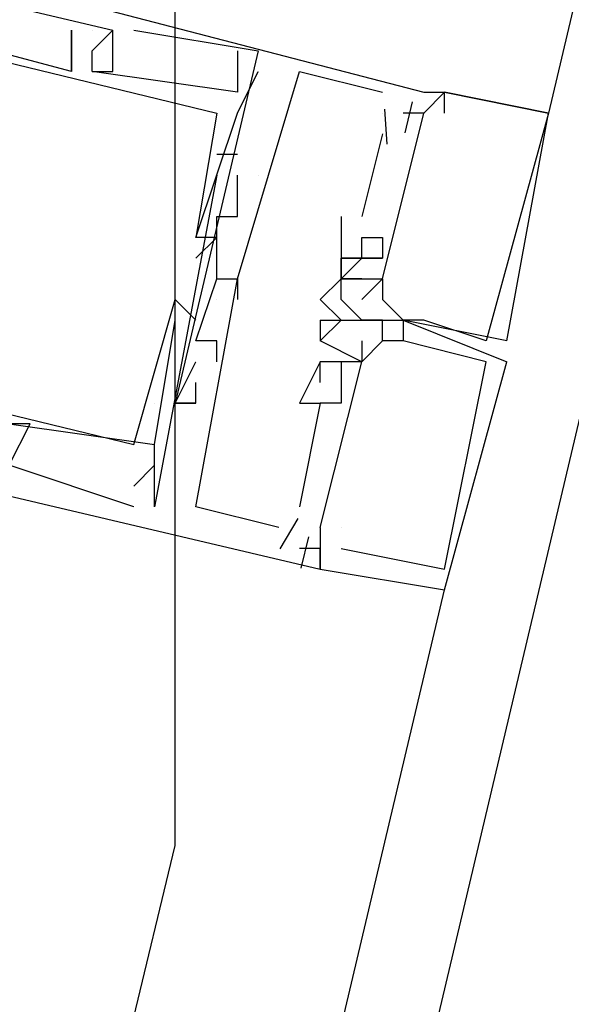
# Model space of a CAD drawing. Header units: feet. Extents: x -79 to 198, y -22 to 181.
# Tile 93 of 203: x 115.98 to 116.335, y 67.471 to 68.104. Entities that reach past the tile are written whole.
import ezdxf

# ---------------------------------------------------------------- set-up
doc = ezdxf.new("R2010")
doc.units = ezdxf.units.FT
doc.layers.add('A-AREA-COMUN', color=252, linetype='CONTINUOUS')
doc.layers.add('A-LINEA', color=7, linetype='CONTINUOUS')

msp = doc.modelspace()

# ---------------------------------------------------------------- linework, layer by layer
at = {"layer": 'A-AREA-COMUN'}
msp.add_lwpolyline([(123.12, 50.24), (122.112, 52.8533), (121.792, 52.96), (121.792, 53.4933), (120.16, 55.9289), (119.76, 55.9644), (119.712, 56.4444), (117.568, 58.4889), (116.96, 58.4889), (116.928, 59.1644), (114.608, 59.6089), (114.4, 59.8044), (114.528, 61.12), (116.08, 67.5733), (116.08, 68.16), (116.24, 68.2844), (117.792, 74.8089), (117.792, 75.4489), (118, 75.4844), (119.808, 83.8044)], dxfattribs=at)
at = {"layer": 'A-LINEA'}
for p, q in [((117.9733, 74.9778), (116.32, 68.0444)), ((116.0133, 68.0978), (116.0133, 68.0978)), ((116.0133, 68.0978), (116.0133, 68.0978)), ((116.0133, 68.0978), (116.0133, 68.0978)), ((116.0133, 68.0978), (116.0133, 68.0978)), ((116.0133, 68.0978), (116.0133, 68.0978)), ((116.0133, 68.0978), (116.0133, 68.0978)), ((116.0267, 68.0978), (116.0267, 68.0978)), ((116.0267, 68.0978), (116.0267, 68.0978)), ((116.0267, 68.0978), (116.0267, 68.0978)), ((116.0267, 68.0978), (116.0267, 68.0978)), ((116.0267, 68.0978), (116.0267, 68.0978)), ((116.0267, 68.0978), (116.0267, 68.0978)), ((116.0267, 68.0978), (116.0267, 68.0978)), ((116.0267, 68.0978), (116.0267, 68.0978)), ((116.0267, 68.0978), (116.0267, 68.0978)), ((116.0267, 68.0978), (116.0267, 68.0978)), ((116.0267, 68.0978), (116.0267, 68.0978)), ((116.0267, 68.0978), (116.0267, 68.0978)), ((116.0267, 68.0978), (116.0267, 68.0978)), ((116.0267, 68.0978), (116.0267, 68.0978)), ((116.0267, 68.0978), (116.0267, 68.0978)), ((116.04, 68.0978), (116.04, 68.0978)), ((116.04, 68.0978), (116.04, 68.0978)), ((116.04, 68.0978), (116.04, 68.0978)), ((116.04, 68.0978), (116.04, 68.0978)), ((116.04, 68.0978), (116.04, 68.0978)), ((116.04, 68.0978), (116.04, 68.0978)), ((116.0533, 68.0978), (116.0533, 68.0978)), ((116.0533, 68.0978), (116.0533, 68.0978)), ((116.0533, 68.0978), (116.0533, 68.0978)), ((116.0267, 68.0844), (116.0267, 68.0844)), ((116.0267, 68.0844), (116.0267, 68.0844)), ((116.0267, 68.0844), (116.0267, 68.0844)), ((116.0267, 68.0844), (116.0267, 68.0844)), ((116.0267, 68.0844), (116.0267, 68.0844)), ((116.0267, 68.0844), (116.0267, 68.0844)), ((116.0267, 68.0844), (116.0267, 68.0844)), ((116.0267, 68.0844), (116.0267, 68.0844)), ((116.0267, 68.0844), (116.0267, 68.0844)), ((116.12, 68.0844), (116.12, 68.0844)), ((116.12, 68.0844), (116.12, 68.0844)), ((116.12, 68.0844), (116.12, 68.0844)), ((116.12, 68.0844), (116.12, 68.0844)), ((116.12, 68.0844), (116.12, 68.0844)), ((116.12, 68.0844), (116.12, 68.0844)), ((116.1333, 68.0844), (116.1333, 68.0844)), ((116.1333, 68.0844), (116.1333, 68.0844)), ((116.1333, 68.0844), (116.1333, 68.0844)), ((116.0133, 68.0711), (116.0133, 68.0711)), ((116.0133, 68.0711), (116.0133, 68.0711)), ((116.0133, 68.0711), (116.0133, 68.0711)), ((116.0133, 68.0711), (116.0133, 68.0711)), ((116.0133, 68.0711), (116.0133, 68.0711)), ((116.0133, 68.0711), (116.0133, 68.0711)), ((116.0267, 68.0711), (116.0267, 68.0711)), ((116.0267, 68.0711), (116.0267, 68.0711)), ((116.0267, 68.0711), (116.0267, 68.0711)), ((116.0267, 68.0711), (116.0267, 68.0711)), ((116.0267, 68.0711), (116.0267, 68.0711)), ((116.0267, 68.0711), (116.0267, 68.0711)), ((116.0267, 68.0711), (116.0267, 68.0711)), ((116.0267, 68.0711), (116.0267, 68.0711)), ((116.0267, 68.0711), (116.0267, 68.0711)), ((116.04, 68.0711), (116.04, 68.0711)), ((116.04, 68.0711), (116.04, 68.0711)), ((116.04, 68.0711), (116.04, 68.0711)), ((116.1333, 68.0711), (116.1333, 68.0711)), ((116.1333, 68.0711), (116.1333, 68.0711)), ((116.1333, 68.0711), (116.1333, 68.0711)), ((116.1333, 68.0711), (116.1333, 68.0711)), ((116.1333, 68.0711), (116.1333, 68.0711)), ((116.1333, 68.0711), (116.1333, 68.0711)), ((116.16, 68.0711), (116.16, 68.0711)), ((116.16, 68.0711), (116.16, 68.0711)), ((116.16, 68.0711), (116.16, 68.0711)), ((116.12, 68.0578), (116.12, 68.0578)), ((116.12, 68.0578), (116.12, 68.0578)), ((116.12, 68.0578), (116.12, 68.0578)), ((116.12, 68.0578), (116.12, 68.0578)), ((116.12, 68.0578), (116.12, 68.0578)), ((116.12, 68.0578), (116.12, 68.0578)), ((116.2133, 68.0578), (116.2133, 68.0578)), ((116.2133, 68.0578), (116.2133, 68.0578)), ((116.2133, 68.0578), (116.2133, 68.0578)), ((116.24, 68.0578), (116.24, 68.0578)), ((116.24, 68.0578), (116.24, 68.0578)), ((116.24, 68.0578), (116.24, 68.0578)), ((116.24, 68.0578), (116.24, 68.0578)), ((116.24, 68.0578), (116.24, 68.0578)), ((116.24, 68.0578), (116.24, 68.0578)), ((116.2533, 68.0578), (116.2533, 68.0578)), ((116.2533, 68.0578), (116.2533, 68.0578)), ((116.2533, 68.0578), (116.2533, 68.0578)), ((116.2533, 68.0578), (116.2533, 68.0578)), ((116.2533, 68.0578), (116.2533, 68.0578)), ((116.2533, 68.0578), (116.2533, 68.0578)), ((116.2533, 68.0578), (116.2533, 68.0578)), ((116.2533, 68.0578), (116.2533, 68.0578)), ((116.2533, 68.0578), (116.2533, 68.0578)), ((116.2533, 68.0578), (116.2533, 68.0578)), ((116.2533, 68.0578), (116.2533, 68.0578)), ((116.2533, 68.0578), (116.2533, 68.0578)), ((116.2533, 68.0578), (116.2533, 68.0578)), ((116.2533, 68.0578), (116.2533, 68.0578)), ((116.2533, 68.0578), (116.2533, 68.0578)), ((116.2323, 68.0517), (116.2276, 68.0317)), ((116.2323, 68.0517), (116.2276, 68.0317)), ((116.2323, 68.0517), (116.2276, 68.0317)), ((116.1067, 68.0444), (116.1067, 68.0444)), ((116.1067, 68.0444), (116.1067, 68.0444)), ((116.1067, 68.0444), (116.1067, 68.0444)), ((116.1067, 68.0444), (116.1067, 68.0444)), ((116.1067, 68.0444), (116.1067, 68.0444)), ((116.1067, 68.0444), (116.1067, 68.0444)), ((116.12, 68.0444), (116.12, 68.0444)), ((116.12, 68.0444), (116.12, 68.0444)), ((116.12, 68.0444), (116.12, 68.0444)), ((116.12, 68.0444), (116.12, 68.0444)), ((116.12, 68.0444), (116.12, 68.0444)), ((116.12, 68.0444), (116.12, 68.0444)), ((116.2133, 68.0444), (116.2133, 68.0444)), ((116.2133, 68.0444), (116.2133, 68.0444)), ((116.2133, 68.0444), (116.2133, 68.0444)), ((116.2146, 68.0469), (116.2162, 68.0243)), ((116.2146, 68.0469), (116.2162, 68.0243)), ((116.2146, 68.0469), (116.2162, 68.0243)), ((116.2267, 68.0444), (116.2267, 68.0444)), ((116.2267, 68.0444), (116.2267, 68.0444)), ((116.2267, 68.0444), (116.2267, 68.0444)), ((116.24, 68.0444), (116.24, 68.0444)), ((116.24, 68.0444), (116.24, 68.0444)), ((116.24, 68.0444), (116.24, 68.0444)), ((116.24, 68.0444), (116.24, 68.0444)), ((116.24, 68.0444), (116.24, 68.0444)), ((116.24, 68.0444), (116.24, 68.0444)), ((116.24, 68.0444), (116.24, 68.0444)), ((116.24, 68.0444), (116.24, 68.0444)), ((116.24, 68.0444), (116.24, 68.0444)), ((116.2533, 68.0444), (116.2533, 68.0444)), ((116.2533, 68.0444), (116.2533, 68.0444)), ((116.2533, 68.0444), (116.2533, 68.0444)), ((116.2533, 68.0444), (116.2533, 68.0444)), ((116.2533, 68.0444), (116.2533, 68.0444)), ((116.2533, 68.0444), (116.2533, 68.0444)), ((116.32, 68.0444), (116.32, 68.0444)), ((116.32, 68.0444), (116.32, 68.0444)), ((116.32, 68.0444), (116.32, 68.0444)), ((116.32, 68.0444), (116.32, 68.0444)), ((116.32, 68.0444), (116.32, 68.0444)), ((116.32, 68.0444), (116.32, 68.0444)), ((116.32, 68.0444), (116.32, 68.0444)), ((116.32, 68.0444), (116.32, 68.0444)), ((116.32, 68.0444), (116.32, 68.0444)), ((116.32, 68.0444), (116.32, 68.0444)), ((116.32, 68.0444), (116.32, 68.0444)), ((116.32, 68.0444), (116.32, 68.0444)), ((116.2133, 68.0311), (116.2, 67.9778)), ((116.2133, 68.0311), (116.2, 67.9778)), ((116.2133, 68.0311), (116.2, 67.9778)), ((116.2133, 68.0311), (116.2133, 68.0311)), ((116.2133, 68.0311), (116.2133, 68.0311)), ((116.2133, 68.0311), (116.2133, 68.0311)), ((116.12, 68.0178), (116.1067, 68.0178)), ((116.1067, 68.0178), (116.1067, 68.0178)), ((116.12, 68.0178), (116.1067, 68.0178)), ((116.1067, 68.0178), (116.1067, 68.0178)), ((116.12, 68.0178), (116.1067, 68.0178)), ((116.1067, 68.0178), (116.1067, 68.0178)), ((116.12, 68.0178), (116.12, 68.0178)), ((116.12, 68.0178), (116.12, 68.0178)), ((116.12, 68.0178), (116.12, 68.0178)), ((116.1067, 68.0044), (116.0667, 67.7911)), ((116.1067, 68.0044), (116.0667, 67.7911)), ((116.1067, 68.0044), (116.0667, 67.7911)), ((116.1067, 68.0044), (116.1067, 68.0044)), ((116.1067, 68.0044), (116.1067, 68.0044)), ((116.1067, 68.0044), (116.1067, 68.0044)), ((116.12, 67.9778), (116.12, 68.0044)), ((116.12, 68.0044), (116.12, 68.0044)), ((116.12, 68.0044), (116.12, 68.0044)), ((116.12, 67.9778), (116.12, 68.0044)), ((116.12, 68.0044), (116.12, 68.0044)), ((116.12, 68.0044), (116.12, 68.0044)), ((116.12, 67.9778), (116.12, 68.0044)), ((116.12, 68.0044), (116.12, 68.0044)), ((116.12, 68.0044), (116.12, 68.0044)), ((116.1333, 68.0044), (116.1333, 68.0044)), ((116.1333, 68.0044), (116.1333, 68.0044)), ((116.1333, 68.0044), (116.1333, 68.0044)), ((116.1333, 68.0044), (116.1333, 68.0044)), ((116.1333, 68.0044), (116.1333, 68.0044)), ((116.1333, 68.0044), (116.1333, 68.0044)), ((116.12, 67.9911), (116.12, 67.9911)), ((116.12, 67.9911), (116.12, 67.9911)), ((116.12, 67.9911), (116.12, 67.9911)), ((116.1067, 67.9778), (116.1067, 67.9778)), ((116.1067, 67.9778), (116.1067, 67.9778)), ((116.1067, 67.9778), (116.1067, 67.9778)), ((116.12, 67.9778), (116.12, 67.9778)), ((116.12, 67.9778), (116.12, 67.9778)), ((116.12, 67.9778), (116.12, 67.9778)), ((116.12, 67.9778), (116.12, 67.9778)), ((116.12, 67.9778), (116.12, 67.9778)), ((116.12, 67.9778), (116.12, 67.9778)), ((116.1867, 67.9778), (116.1867, 67.9778)), ((116.1867, 67.9778), (116.1867, 67.9778)), ((116.1867, 67.9778), (116.1867, 67.9778)), ((116.2, 67.9778), (116.2, 67.9778)), ((116.2, 67.9778), (116.2, 67.9778)), ((116.2, 67.9778), (116.2, 67.9778)), ((116.2, 67.9778), (116.2, 67.9778)), ((116.2, 67.9778), (116.2, 67.9778)), ((116.2, 67.9778), (116.2, 67.9778)), ((116.0933, 67.9644), (116.0933, 67.9644)), ((116.0933, 67.9644), (116.0933, 67.9644)), ((116.0933, 67.9644), (116.0933, 67.9644)), ((116.0933, 67.9644), (116.0933, 67.9644)), ((116.0933, 67.9644), (116.0933, 67.9644)), ((116.0933, 67.9644), (116.0933, 67.9644)), ((116.0933, 67.9644), (116.0933, 67.9644)), ((116.0933, 67.9644), (116.0933, 67.9644)), ((116.0933, 67.9644), (116.0933, 67.9644)), ((116.0933, 67.9644), (116.0933, 67.9644)), ((116.0933, 67.9644), (116.0933, 67.9644)), ((116.0933, 67.9644), (116.0933, 67.9644)), ((116.1067, 67.9644), (116.1067, 67.9644)), ((116.1067, 67.9644), (116.1067, 67.9644)), ((116.1067, 67.9644), (116.1067, 67.9644)), ((116.1067, 67.9644), (116.1067, 67.9644)), ((116.1067, 67.9644), (116.1067, 67.9644)), ((116.1067, 67.9644), (116.1067, 67.9644)), ((116.2, 67.9644), (116.2, 67.9644)), ((116.2, 67.9644), (116.2, 67.9644)), ((116.2, 67.9644), (116.2, 67.9644)), ((116.2133, 67.9644), (116.2133, 67.9644)), ((116.2133, 67.9644), (116.2133, 67.9644)), ((116.2133, 67.9644), (116.2133, 67.9644)), ((116.0933, 67.9511), (116.0933, 67.9511)), ((116.0933, 67.9511), (116.0933, 67.9511)), ((116.0933, 67.9511), (116.0933, 67.9511)), ((116.0933, 67.9511), (116.0933, 67.9511)), ((116.0933, 67.9511), (116.0933, 67.9511)), ((116.0933, 67.9511), (116.0933, 67.9511)), ((116.1867, 67.9511), (116.1867, 67.9511)), ((116.1867, 67.9511), (116.1867, 67.9511)), ((116.1867, 67.9511), (116.1867, 67.9511)), ((116.1867, 67.9511), (116.1867, 67.9511)), ((116.1867, 67.9511), (116.1867, 67.9511)), ((116.1867, 67.9511), (116.1867, 67.9511)), ((116.1867, 67.9511), (116.1867, 67.9511)), ((116.1867, 67.9511), (116.1867, 67.9511)), ((116.1867, 67.9511), (116.1867, 67.9511)), ((116.1867, 67.9511), (116.1867, 67.9511)), ((116.1867, 67.9511), (116.1867, 67.9511)), ((116.1867, 67.9511), (116.1867, 67.9511)), ((116.1867, 67.9511), (116.1867, 67.9511)), ((116.1867, 67.9511), (116.1867, 67.9511)), ((116.1867, 67.9511), (116.1867, 67.9511)), ((116.1867, 67.9511), (116.1867, 67.9511)), ((116.1867, 67.9511), (116.1867, 67.9511)), ((116.1867, 67.9511), (116.1867, 67.9511)), ((116.1867, 67.9511), (116.1867, 67.9511)), ((116.1867, 67.9511), (116.1867, 67.9511)), ((116.1867, 67.9511), (116.1867, 67.9511)), ((116.2, 67.9511), (116.2, 67.9511)), ((116.2, 67.9511), (116.2, 67.9511)), ((116.2, 67.9511), (116.2, 67.9511)), ((116.2, 67.9511), (116.2, 67.9511)), ((116.2, 67.9511), (116.2, 67.9511)), ((116.2, 67.9511), (116.2, 67.9511)), ((116.2, 67.9511), (116.2, 67.9511)), ((116.2, 67.9511), (116.2, 67.9511)), ((116.2, 67.9511), (116.2, 67.9511)), ((116.2133, 67.9511), (116.2133, 67.9511)), ((116.2133, 67.9511), (116.2133, 67.9511)), ((116.2133, 67.9511), (116.2133, 67.9511)), ((116.2133, 67.9511), (116.2133, 67.9511)), ((116.2133, 67.9511), (116.2133, 67.9511)), ((116.2133, 67.9511), (116.2133, 67.9511)), ((116.1067, 67.9378), (116.1067, 67.9378)), ((116.1067, 67.9378), (116.1067, 67.9378)), ((116.1067, 67.9378), (116.1067, 67.9378)), ((116.1067, 67.9378), (116.1067, 67.9378)), ((116.1067, 67.9378), (116.1067, 67.9378)), ((116.1067, 67.9378), (116.1067, 67.9378)), ((116.12, 67.9378), (116.12, 67.9378)), ((116.12, 67.9378), (116.12, 67.9378)), ((116.12, 67.9378), (116.12, 67.9378)), ((116.12, 67.9378), (116.12, 67.9378)), ((116.12, 67.9378), (116.12, 67.9378)), ((116.12, 67.9378), (116.12, 67.9378)), ((116.12, 67.9378), (116.12, 67.9378)), ((116.12, 67.9378), (116.12, 67.9378)), ((116.12, 67.9378), (116.12, 67.9378)), ((116.1867, 67.9378), (116.1867, 67.9378)), ((116.1867, 67.9378), (116.1867, 67.9378)), ((116.1867, 67.9378), (116.1867, 67.9378)), ((116.1867, 67.9378), (116.1867, 67.9378)), ((116.1867, 67.9378), (116.1867, 67.9378)), ((116.1867, 67.9378), (116.1867, 67.9378)), ((116.1867, 67.9378), (116.1867, 67.9378)), ((116.1867, 67.9378), (116.1867, 67.9378)), ((116.1867, 67.9378), (116.1867, 67.9378)), ((116.1867, 67.9378), (116.1867, 67.9378)), ((116.1867, 67.9378), (116.1867, 67.9378)), ((116.1867, 67.9378), (116.1867, 67.9378)), ((116.1867, 67.9378), (116.1867, 67.9378)), ((116.1867, 67.9378), (116.1867, 67.9378)), ((116.1867, 67.9378), (116.1867, 67.9378)), ((116.1867, 67.9378), (116.1867, 67.9378)), ((116.1867, 67.9378), (116.1867, 67.9378)), ((116.1867, 67.9378), (116.1867, 67.9378)), ((116.1867, 67.9378), (116.1867, 67.9378)), ((116.1867, 67.9378), (116.1867, 67.9378)), ((116.1867, 67.9378), (116.1867, 67.9378)), ((116.1867, 67.9378), (116.1867, 67.9378)), ((116.1867, 67.9378), (116.1867, 67.9378)), ((116.1867, 67.9378), (116.1867, 67.9378)), ((116.1867, 67.9378), (116.1867, 67.9378)), ((116.1867, 67.9378), (116.1867, 67.9378)), ((116.1867, 67.9378), (116.1867, 67.9378)), ((116.2, 67.9378), (116.2, 67.9378)), ((116.2, 67.9378), (116.2, 67.9378)), ((116.2, 67.9378), (116.2, 67.9378)), ((116.2, 67.9378), (116.2, 67.9378)), ((116.2, 67.9378), (116.2, 67.9378)), ((116.2, 67.9378), (116.2, 67.9378)), ((116.2133, 67.9378), (116.2133, 67.9378)), ((116.2133, 67.9378), (116.2133, 67.9378)), ((116.2133, 67.9378), (116.2133, 67.9378)), ((116.2133, 67.9378), (116.2133, 67.9378)), ((116.2133, 67.9378), (116.2133, 67.9378)), ((116.2133, 67.9378), (116.2133, 67.9378)), ((116.2133, 67.9378), (116.2133, 67.9378)), ((116.2133, 67.9378), (116.2133, 67.9378)), ((116.2133, 67.9378), (116.2133, 67.9378)), ((116.2133, 67.9378), (116.2133, 67.9378)), ((116.2133, 67.9378), (116.2133, 67.9378)), ((116.2133, 67.9378), (116.2133, 67.9378)), ((116.2133, 67.9378), (116.2133, 67.9378)), ((116.2133, 67.9378), (116.2133, 67.9378)), ((116.2133, 67.9378), (116.2133, 67.9378)), ((116.08, 67.9244), (116.08, 67.9244)), ((116.08, 67.9244), (116.08, 67.9244)), ((116.08, 67.9244), (116.08, 67.9244)), ((116.1067, 67.9244), (116.1067, 67.9244)), ((116.1067, 67.9244), (116.1067, 67.9244)), ((116.1067, 67.9244), (116.1067, 67.9244)), ((116.1067, 67.9244), (116.1067, 67.9244)), ((116.1067, 67.9244), (116.1067, 67.9244)), ((116.1067, 67.9244), (116.1067, 67.9244)), ((116.12, 67.9244), (116.12, 67.9244)), ((116.12, 67.9244), (116.12, 67.9244)), ((116.12, 67.9244), (116.12, 67.9244)), ((116.12, 67.9244), (116.12, 67.9244)), ((116.12, 67.9244), (116.12, 67.9244)), ((116.12, 67.9244), (116.12, 67.9244)), ((116.12, 67.9244), (116.12, 67.9244)), ((116.12, 67.9244), (116.12, 67.9244)), ((116.12, 67.9244), (116.12, 67.9244)), ((116.1867, 67.9111), (116.1733, 67.9244)), ((116.1733, 67.9244), (116.1733, 67.9244)), ((116.1867, 67.9111), (116.1733, 67.9244)), ((116.1733, 67.9244), (116.1733, 67.9244)), ((116.1867, 67.9111), (116.1733, 67.9244)), ((116.1733, 67.9244), (116.1733, 67.9244)), ((116.1733, 67.9244), (116.1733, 67.9244)), ((116.1733, 67.9244), (116.1733, 67.9244)), ((116.1733, 67.9244), (116.1733, 67.9244)), ((116.1733, 67.9244), (116.1733, 67.9244)), ((116.1733, 67.9244), (116.1733, 67.9244)), ((116.1733, 67.9244), (116.1733, 67.9244)), ((116.1867, 67.9244), (116.1867, 67.9244)), ((116.1867, 67.9244), (116.1867, 67.9244)), ((116.1867, 67.9244), (116.1867, 67.9244)), ((116.1867, 67.9244), (116.1867, 67.9244)), ((116.1867, 67.9244), (116.1867, 67.9244)), ((116.1867, 67.9244), (116.1867, 67.9244)), ((116.2, 67.9244), (116.2, 67.9244)), ((116.2, 67.9244), (116.2, 67.9244)), ((116.2, 67.9244), (116.2, 67.9244)), ((116.2, 67.9244), (116.2, 67.9244)), ((116.2, 67.9244), (116.2, 67.9244)), ((116.2, 67.9244), (116.2, 67.9244)), ((116.2133, 67.9244), (116.2133, 67.9244)), ((116.2133, 67.9244), (116.2133, 67.9244)), ((116.2133, 67.9244), (116.2133, 67.9244)), ((116.2133, 67.9244), (116.2133, 67.9244)), ((116.2133, 67.9244), (116.2133, 67.9244)), ((116.2133, 67.9244), (116.2133, 67.9244)), ((116.08, 67.9111), (116.08, 67.9111)), ((116.08, 67.9111), (116.08, 67.9111)), ((116.08, 67.9111), (116.08, 67.9111)), ((116.0933, 67.9111), (116.0933, 67.9111)), ((116.0933, 67.9111), (116.0933, 67.9111)), ((116.0933, 67.9111), (116.0933, 67.9111)), ((116.1733, 67.9111), (116.1733, 67.8978)), ((116.1733, 67.9111), (116.1733, 67.9111)), ((116.1733, 67.9111), (116.1733, 67.8978)), ((116.1733, 67.9111), (116.1733, 67.9111)), ((116.1733, 67.9111), (116.1733, 67.8978)), ((116.1733, 67.9111), (116.1733, 67.9111)), ((116.1733, 67.9111), (116.1867, 67.9111)), ((116.1733, 67.9111), (116.1733, 67.9111)), ((116.1733, 67.9111), (116.1867, 67.9111)), ((116.1733, 67.9111), (116.1733, 67.9111)), ((116.1733, 67.9111), (116.1867, 67.9111)), ((116.1733, 67.9111), (116.1733, 67.9111)), ((116.1733, 67.9111), (116.1867, 67.9111)), ((116.1733, 67.9111), (116.1733, 67.9111)), ((116.1733, 67.9111), (116.1867, 67.9111)), ((116.1733, 67.9111), (116.1733, 67.9111)), ((116.1733, 67.9111), (116.1867, 67.9111)), ((116.1733, 67.9111), (116.1733, 67.9111)), ((116.1867, 67.9111), (116.1867, 67.9111)), ((116.1867, 67.9111), (116.1867, 67.9111)), ((116.1867, 67.9111), (116.1867, 67.9111)), ((116.1867, 67.9111), (116.1867, 67.9111)), ((116.1867, 67.9111), (116.1867, 67.9111)), ((116.1867, 67.9111), (116.1867, 67.9111)), ((116.1867, 67.9111), (116.1867, 67.9111)), ((116.1867, 67.9111), (116.1867, 67.9111)), ((116.1867, 67.9111), (116.1867, 67.9111)), ((116.1867, 67.9111), (116.1867, 67.9111)), ((116.1867, 67.9111), (116.1867, 67.9111)), ((116.1867, 67.9111), (116.1867, 67.9111)), ((116.2, 67.9111), (116.2, 67.9111)), ((116.2, 67.9111), (116.2, 67.9111)), ((116.2, 67.9111), (116.2, 67.9111)), ((116.2, 67.9111), (116.2, 67.9111)), ((116.2, 67.9111), (116.2, 67.9111)), ((116.2, 67.9111), (116.2, 67.9111)), ((116.2, 67.9111), (116.2, 67.9111)), ((116.2, 67.9111), (116.2, 67.9111)), ((116.2, 67.9111), (116.2, 67.9111)), ((116.2, 67.9111), (116.2, 67.9111)), ((116.2, 67.9111), (116.2, 67.9111)), ((116.2, 67.9111), (116.2, 67.9111)), ((116.2, 67.9111), (116.2, 67.9111)), ((116.2, 67.9111), (116.2, 67.9111)), ((116.2, 67.9111), (116.2, 67.9111)), ((116.2, 67.9111), (116.2, 67.9111)), ((116.2, 67.9111), (116.2, 67.9111)), ((116.2, 67.9111), (116.2, 67.9111)), ((116.2133, 67.9111), (116.2133, 67.9111)), ((116.2133, 67.9111), (116.2133, 67.9111)), ((116.2133, 67.9111), (116.2133, 67.9111)), ((116.2133, 67.9111), (116.2133, 67.9111)), ((116.2133, 67.9111), (116.2133, 67.9111)), ((116.2133, 67.9111), (116.2133, 67.9111)), ((116.2133, 67.9111), (116.2133, 67.9111)), ((116.2133, 67.9111), (116.2133, 67.9111)), ((116.2133, 67.9111), (116.2133, 67.9111)), ((116.2267, 67.9111), (116.2267, 67.9111)), ((116.2267, 67.9111), (116.2267, 67.9111)), ((116.2267, 67.9111), (116.2267, 67.9111)), ((116.2267, 67.9111), (116.2267, 67.9111)), ((116.2267, 67.9111), (116.2267, 67.9111)), ((116.2267, 67.9111), (116.2267, 67.9111)), ((116.2267, 67.9111), (116.2267, 67.9111)), ((116.2267, 67.9111), (116.2267, 67.9111)), ((116.2267, 67.9111), (116.2267, 67.9111)), ((116.2267, 67.9111), (116.2267, 67.9111)), ((116.2267, 67.9111), (116.2267, 67.9111)), ((116.2267, 67.9111), (116.2267, 67.9111)), ((116.2267, 67.9111), (116.2267, 67.9111)), ((116.2267, 67.9111), (116.2267, 67.9111)), ((116.2267, 67.9111), (116.2267, 67.9111)), ((116.2267, 67.9111), (116.2267, 67.9111)), ((116.2267, 67.9111), (116.2267, 67.9111)), ((116.2267, 67.9111), (116.2267, 67.9111)), ((116.2267, 67.9111), (116.2267, 67.9111)), ((116.2267, 67.9111), (116.2267, 67.9111)), ((116.2267, 67.9111), (116.2267, 67.9111)), ((116.24, 67.9111), (116.24, 67.9111)), ((116.24, 67.9111), (116.24, 67.9111)), ((116.24, 67.9111), (116.24, 67.9111)), ((116.24, 67.9111), (116.24, 67.9111)), ((116.24, 67.9111), (116.24, 67.9111)), ((116.24, 67.9111), (116.24, 67.9111)), ((116.24, 67.9111), (116.24, 67.9111)), ((116.24, 67.9111), (116.24, 67.9111)), ((116.24, 67.9111), (116.24, 67.9111)), ((116.24, 67.9111), (116.24, 67.9111)), ((116.24, 67.9111), (116.24, 67.9111)), ((116.24, 67.9111), (116.24, 67.9111)), ((116.2933, 67.9111), (116.2933, 67.9111)), ((116.2933, 67.9111), (116.2933, 67.9111)), ((116.0933, 67.8978), (116.0933, 67.8978)), ((116.0933, 67.8978), (116.0933, 67.8978)), ((116.0933, 67.8978), (116.0933, 67.8978)), ((116.1067, 67.8978), (116.1067, 67.8978)), ((116.1067, 67.8978), (116.1067, 67.8978)), ((116.1067, 67.8978), (116.1067, 67.8978)), ((116.1733, 67.8978), (116.1733, 67.8978)), ((116.1733, 67.8978), (116.1733, 67.8978)), ((116.1733, 67.8978), (116.1733, 67.8978)), ((116.1733, 67.8978), (116.1733, 67.8978)), ((116.1733, 67.8978), (116.1733, 67.8978)), ((116.1733, 67.8978), (116.1733, 67.8978)), ((116.2, 67.8978), (116.2, 67.8978)), ((116.2, 67.8978), (116.2, 67.8978)), ((116.2, 67.8978), (116.2, 67.8978)), ((116.2133, 67.8978), (116.2133, 67.8978)), ((116.2133, 67.8978), (116.2133, 67.8978)), ((116.2133, 67.8978), (116.2133, 67.8978)), ((116.2133, 67.8978), (116.2133, 67.8978)), ((116.2133, 67.8978), (116.2133, 67.8978)), ((116.2133, 67.8978), (116.2133, 67.8978)), ((116.2267, 67.8978), (116.2267, 67.8978)), ((116.2267, 67.8978), (116.2267, 67.8978)), ((116.2267, 67.8978), (116.2267, 67.8978)), ((116.2267, 67.8978), (116.2267, 67.8978)), ((116.2267, 67.8978), (116.2267, 67.8978)), ((116.2267, 67.8978), (116.2267, 67.8978)), ((116.28, 67.8978), (116.28, 67.8978)), ((116.28, 67.8978), (116.28, 67.8978)), ((116.28, 67.8978), (116.28, 67.8978)), ((116.28, 67.8978), (116.28, 67.8978)), ((116.28, 67.8978), (116.28, 67.8978)), ((116.28, 67.8978), (116.28, 67.8978)), ((116.2933, 67.8978), (116.2933, 67.8978)), ((116.2933, 67.8978), (116.2933, 67.8978)), ((116.2933, 67.8978), (116.2933, 67.8978)), ((116.2933, 67.8978), (116.2933, 67.8978)), ((116.2933, 67.8978), (116.2933, 67.8978)), ((116.2933, 67.8978), (116.2933, 67.8978)), ((116.2933, 67.8978), (116.2933, 67.8978)), ((116.2933, 67.8978), (116.2933, 67.8978)), ((116.2933, 67.8978), (116.2933, 67.8978)), ((116.0933, 67.8844), (116.0933, 67.8844)), ((116.0933, 67.8844), (116.0933, 67.8844)), ((116.0933, 67.8844), (116.0933, 67.8844)), ((116.1067, 67.8844), (116.1067, 67.8844)), ((116.1067, 67.8844), (116.1067, 67.8844)), ((116.1067, 67.8844), (116.1067, 67.8844)), ((116.1733, 67.8844), (116.1733, 67.8844)), ((116.1733, 67.8844), (116.1733, 67.8844)), ((116.1733, 67.8844), (116.1733, 67.8844)), ((116.1733, 67.8844), (116.1733, 67.8844)), ((116.1733, 67.8844), (116.1733, 67.8844)), ((116.1733, 67.8844), (116.1733, 67.8844)), ((116.1867, 67.8844), (116.1867, 67.8844)), ((116.1867, 67.8844), (116.1867, 67.8844)), ((116.1867, 67.8844), (116.1867, 67.8844)), ((116.1867, 67.8844), (116.1867, 67.8844)), ((116.1867, 67.8844), (116.1867, 67.8844)), ((116.1867, 67.8844), (116.1867, 67.8844)), ((116.2, 67.8844), (116.2, 67.8844)), ((116.2, 67.8844), (116.2, 67.8844)), ((116.2, 67.8844), (116.2, 67.8844)), ((116.2, 67.8844), (116.2, 67.8844)), ((116.2, 67.8844), (116.2, 67.8844)), ((116.2, 67.8844), (116.2, 67.8844)), ((116.28, 67.8844), (116.28, 67.8844)), ((116.28, 67.8844), (116.28, 67.8844)), ((116.28, 67.8844), (116.28, 67.8844)), ((116.2933, 67.8844), (116.2933, 67.8844)), ((116.2933, 67.8844), (116.2933, 67.8844)), ((116.2933, 67.8844), (116.2933, 67.8844)), ((116.2933, 67.8844), (116.2933, 67.8844)), ((116.2933, 67.8844), (116.2933, 67.8844)), ((116.2933, 67.8844), (116.2933, 67.8844)), ((116.2933, 67.8844), (116.2933, 67.8844)), ((116.2933, 67.8844), (116.2933, 67.8844)), ((116.2933, 67.8844), (116.2933, 67.8844)), ((116.2933, 67.8844), (116.2933, 67.8844)), ((116.2933, 67.8844), (116.2933, 67.8844)), ((116.0933, 67.8711), (116.0933, 67.8711)), ((116.0933, 67.8711), (116.0933, 67.8711)), ((116.0933, 67.8711), (116.0933, 67.8711)), ((116.1733, 67.8711), (116.1733, 67.8711)), ((116.1733, 67.8711), (116.1733, 67.8711)), ((116.1733, 67.8711), (116.1733, 67.8711)), ((116.1867, 67.8711), (116.1867, 67.8711)), ((116.1867, 67.8711), (116.1867, 67.8711)), ((116.1867, 67.8711), (116.1867, 67.8711)), ((116.0667, 67.8578), (116.0667, 67.8578)), ((116.0667, 67.8578), (116.0667, 67.8578)), ((116.0667, 67.8578), (116.0667, 67.8578)), ((116.0667, 67.8578), (116.0667, 67.8578)), ((116.0667, 67.8578), (116.0667, 67.8578)), ((116.0667, 67.8578), (116.0667, 67.8578)), ((116.08, 67.8578), (116.08, 67.8578)), ((116.08, 67.8578), (116.08, 67.8578)), ((116.08, 67.8578), (116.08, 67.8578)), ((116.08, 67.8578), (116.08, 67.8578)), ((116.08, 67.8578), (116.08, 67.8578)), ((116.08, 67.8578), (116.08, 67.8578)), ((116.08, 67.8578), (116.08, 67.8578)), ((116.08, 67.8578), (116.08, 67.8578)), ((116.08, 67.8578), (116.08, 67.8578)), ((116.0933, 67.8578), (116.0933, 67.8578)), ((116.0933, 67.8578), (116.0933, 67.8578)), ((116.0933, 67.8578), (116.0933, 67.8578)), ((116.0933, 67.8578), (116.0933, 67.8578)), ((116.0933, 67.8578), (116.0933, 67.8578)), ((116.0933, 67.8578), (116.0933, 67.8578)), ((116.16, 67.8578), (116.16, 67.8578)), ((116.16, 67.8578), (116.16, 67.8578)), ((116.16, 67.8578), (116.16, 67.8578)), ((116.1733, 67.8578), (116.1733, 67.8578)), ((116.1733, 67.8578), (116.1733, 67.8578)), ((116.1733, 67.8578), (116.1733, 67.8578)), ((116.1733, 67.8578), (116.1733, 67.8578)), ((116.1733, 67.8578), (116.1733, 67.8578)), ((116.1733, 67.8578), (116.1733, 67.8578)), ((116.1867, 67.8578), (116.1867, 67.8578)), ((116.1867, 67.8578), (116.1867, 67.8578)), ((116.1867, 67.8578), (116.1867, 67.8578)), ((115.9867, 67.8444), (115.9867, 67.8444)), ((115.9867, 67.8444), (115.9867, 67.8444)), ((115.9867, 67.8444), (115.9867, 67.8444)), ((116.0533, 67.8311), (116.0533, 67.8311)), ((116.0533, 67.8311), (116.0533, 67.8311)), ((116.0533, 67.8311), (116.0533, 67.8311)), ((116.0667, 67.8311), (116.0667, 67.8311)), ((116.0667, 67.8311), (116.0667, 67.8311)), ((116.0667, 67.8311), (116.0667, 67.8311)), ((116.0667, 67.8311), (116.0667, 67.8311)), ((116.0667, 67.8311), (116.0667, 67.8311)), ((116.0667, 67.8311), (116.0667, 67.8311)), ((116.0667, 67.8178), (116.0533, 67.8044)), ((116.0667, 67.8178), (116.0533, 67.8044)), ((116.0667, 67.8178), (116.0533, 67.8044)), ((116.0667, 67.8178), (116.0667, 67.8178)), ((116.0667, 67.8178), (116.0667, 67.8178)), ((116.0667, 67.8178), (116.0667, 67.8178)), ((116.0533, 67.8044), (116.0533, 67.8044)), ((116.0533, 67.8044), (116.0533, 67.8044)), ((116.0533, 67.8044), (116.0533, 67.8044)), ((116.0533, 67.7911), (116.0533, 67.7911)), ((116.0533, 67.7911), (116.0533, 67.7911)), ((116.0533, 67.7911), (116.0533, 67.7911)), ((116.0667, 67.7911), (116.0667, 67.7911)), ((116.0667, 67.7911), (116.0667, 67.7911)), ((116.0667, 67.7911), (116.0667, 67.7911)), ((116.0667, 67.7911), (116.0667, 67.7911)), ((116.0667, 67.7911), (116.0667, 67.7911)), ((116.0667, 67.7911), (116.0667, 67.7911)), ((116.0933, 67.7911), (116.0933, 67.7911)), ((116.0933, 67.7911), (116.0933, 67.7911)), ((116.0933, 67.7911), (116.0933, 67.7911)), ((116.16, 67.7911), (116.16, 67.7911)), ((116.16, 67.7911), (116.16, 67.7911)), ((116.16, 67.7911), (116.16, 67.7911)), ((116.1588, 67.7835), (116.1472, 67.764)), ((116.1588, 67.7835), (116.1472, 67.764)), ((116.1588, 67.7835), (116.1472, 67.764)), ((116.1467, 67.7778), (116.1467, 67.7778)), ((116.1467, 67.7778), (116.1467, 67.7778)), ((116.1467, 67.7778), (116.1467, 67.7778)), ((116.1733, 67.7778), (116.1733, 67.7778)), ((116.1733, 67.7778), (116.1733, 67.7778)), ((116.1733, 67.7778), (116.1733, 67.7778)), ((116.1733, 67.7778), (116.1733, 67.7778)), ((116.1733, 67.7778), (116.1733, 67.7778)), ((116.1733, 67.7778), (116.1733, 67.7778)), ((116.1867, 67.7778), (116.1867, 67.7778)), ((116.1867, 67.7778), (116.1867, 67.7778)), ((116.1867, 67.7778), (116.1867, 67.7778)), ((116.1867, 67.7778), (116.1867, 67.7778)), ((116.1867, 67.7778), (116.1867, 67.7778)), ((116.1867, 67.7778), (116.1867, 67.7778)), ((116.1657, 67.7717), (116.1609, 67.7517)), ((116.1657, 67.7717), (116.1609, 67.7517)), ((116.1657, 67.7717), (116.1609, 67.7517)), ((116.16, 67.7644), (116.16, 67.7644)), ((116.16, 67.7644), (116.16, 67.7644)), ((116.16, 67.7644), (116.16, 67.7644)), ((116.1733, 67.7644), (116.1733, 67.7644)), ((116.1733, 67.7644), (116.1733, 67.7644)), ((116.1733, 67.7644), (116.1733, 67.7644)), ((116.1867, 67.7644), (116.1867, 67.7644)), ((116.1867, 67.7644), (116.1867, 67.7644)), ((116.1867, 67.7644), (116.1867, 67.7644)), ((116.1733, 67.7511), (116.1733, 67.7511)), ((116.1733, 67.7511), (116.1733, 67.7511)), ((116.1733, 67.7511), (116.1733, 67.7511)), ((116.1733, 67.7511), (116.1733, 67.7511)), ((116.1733, 67.7511), (116.1733, 67.7511)), ((116.1733, 67.7511), (116.1733, 67.7511)), ((116.2533, 67.7511), (116.2533, 67.7511)), ((116.2533, 67.7511), (116.2533, 67.7511)), ((116.2533, 67.7511), (116.2533, 67.7511)), ((114.6133, 60.8044), (116.2533, 67.7378)), ((116.2533, 67.7378), (116.2533, 67.7378)), ((116.2533, 67.7378), (116.2533, 67.7378)), ((116.2533, 67.7378), (116.2533, 67.7378))]:
    msp.add_line(p, q, dxfattribs=at)
for points in [[(117.0933, 59.0178), (114.4, 59.6578), (118.2, 75.6978), (122, 91.7511), (124.68, 91.1111)], [(115.5733, 68.2311), (116.24, 68.0578), (116.2533, 68.0578)], [(115.5733, 68.2311), (116.24, 68.0578), (116.2533, 68.0578)], [(115.5733, 68.2311), (116.24, 68.0578), (116.2533, 68.0578)], [(116.0133, 68.0978), (116.0133, 68.0711), (115.6133, 68.1778), (115.6133, 68.1911), (115.5867, 68.1911), (115.5867, 68.2044), (115.5867, 68.1911), (115.6133, 68.1911), (115.5867, 68.0978), (115.5867, 68.0844), (115.6133, 68.1644), (116.1067, 68.0444), (116.0933, 67.9644), (116.0933, 67.9644)], [(115.5867, 68.1778), (115.6, 68.1778), (115.6, 68.1911), (115.5867, 68.1911), (115.5867, 68.2044), (116.04, 68.0978), (116.0267, 68.0844)], [(116.0133, 68.0978), (116.0133, 68.0711), (115.6133, 68.1778), (115.6133, 68.1911), (115.5867, 68.1911), (115.5867, 68.2044), (115.5867, 68.1911), (115.6133, 68.1911), (115.5867, 68.0978), (115.5867, 68.0844), (115.6133, 68.1644), (116.1067, 68.0444), (116.0933, 67.9644), (116.0933, 67.9644)], [(115.5867, 68.1778), (115.6, 68.1778), (115.6, 68.1911), (115.5867, 68.1911), (115.5867, 68.2044), (116.04, 68.0978), (116.0267, 68.0844)], [(116.0133, 68.0978), (116.0133, 68.0711), (115.6133, 68.1778), (115.6133, 68.1911), (115.5867, 68.1911), (115.5867, 68.2044), (115.5867, 68.1911), (115.6133, 68.1911), (115.5867, 68.0978), (115.5867, 68.0844), (115.6133, 68.1644), (116.1067, 68.0444), (116.0933, 67.9644), (116.0933, 67.9644)], [(115.5867, 68.1778), (115.6, 68.1778), (115.6, 68.1911), (115.5867, 68.1911), (115.5867, 68.2044), (116.04, 68.0978), (116.0267, 68.0844)], [(116.0133, 68.0978), (116.0133, 68.0711), (115.6133, 68.1778), (115.6133, 68.1911), (115.5867, 68.1911), (115.5867, 68.2044), (115.5867, 68.1911), (115.6133, 68.1911), (115.5867, 68.0978), (115.5867, 68.0844), (115.6133, 68.1644), (116.1067, 68.0444), (116.0933, 67.9644), (116.0933, 67.9644)], [(116.0133, 68.0978), (116.0133, 68.0711), (115.6133, 68.1778), (115.6133, 68.1911), (115.5867, 68.1911), (115.5867, 68.2044), (115.5867, 68.1911), (115.6133, 68.1911), (115.5867, 68.0978), (115.5867, 68.0844), (115.6133, 68.1644), (116.1067, 68.0444), (116.0933, 67.9644), (116.0933, 67.9644)], [(116.0133, 68.0978), (116.0133, 68.0711), (115.6133, 68.1778), (115.6133, 68.1911), (115.5867, 68.1911), (115.5867, 68.2044), (115.5867, 68.1911), (115.6133, 68.1911), (115.5867, 68.0978), (115.5867, 68.0844), (115.6133, 68.1644), (116.1067, 68.0444), (116.0933, 67.9644), (116.0933, 67.9644)], [(116.0133, 68.0711), (116.0133, 68.0978), (116.0133, 68.0978)], [(116.0133, 68.0711), (116.0133, 68.0978), (116.0133, 68.0978)], [(116.0133, 68.0711), (116.0133, 68.0978), (116.0133, 68.0978)], [(116.0267, 68.0711), (116.04, 68.0711), (116.04, 68.0978)], [(116.0267, 68.0711), (116.04, 68.0711), (116.04, 68.0978)], [(116.0267, 68.0711), (116.04, 68.0711), (116.04, 68.0978)], [(116.0533, 68.0978), (116.1333, 68.0844), (116.08, 67.8578)], [(116.0533, 68.0978), (116.1333, 68.0844), (116.08, 67.8578)], [(116.0533, 68.0978), (116.1333, 68.0844), (116.08, 67.8578)], [(116.12, 68.0844), (116.12, 68.0578), (116.0267, 68.0711), (116.0267, 68.0844)], [(116.12, 68.0844), (116.12, 68.0578), (116.0267, 68.0711), (116.0267, 68.0844)], [(116.12, 68.0844), (116.12, 68.0578), (116.0267, 68.0711), (116.0267, 68.0844)], [(116.12, 68.0844), (116.12, 68.0578), (116.0267, 68.0711), (116.0267, 68.0844)], [(116.12, 68.0844), (116.12, 68.0578), (116.0267, 68.0711), (116.0267, 68.0844)], [(116.12, 68.0844), (116.12, 68.0578), (116.0267, 68.0711), (116.0267, 68.0844)], [(115.5467, 68.0711), (115.5333, 68.0711), (115.4933, 67.9111), (116.1733, 67.7511), (116.1733, 67.7644), (116.16, 67.7644)], [(115.5467, 68.0711), (115.5333, 68.0711), (115.4933, 67.9111), (116.1733, 67.7511), (116.1733, 67.7644), (116.16, 67.7644)], [(115.5467, 68.0711), (115.5333, 68.0711), (115.4933, 67.9111), (116.1733, 67.7511), (116.1733, 67.7644), (116.16, 67.7644)], [(116.0933, 67.9511), (116.1067, 67.9644), (116.0933, 67.9644), (116.12, 68.0444), (116.1333, 68.0711)], [(116.0933, 67.9511), (116.1067, 67.9644), (116.0933, 67.9644), (116.12, 68.0444), (116.1333, 68.0711)], [(116.0933, 67.9511), (116.1067, 67.9644), (116.0933, 67.9644), (116.12, 68.0444), (116.1333, 68.0711)], [(116.0933, 67.9511), (116.1067, 67.9644), (116.0933, 67.9644), (116.12, 68.0444), (116.1333, 68.0711)], [(116.0933, 67.9511), (116.1067, 67.9644), (116.0933, 67.9644), (116.12, 68.0444), (116.1333, 68.0711)], [(116.0933, 67.9511), (116.1067, 67.9644), (116.0933, 67.9644), (116.12, 68.0444), (116.1333, 68.0711)], [(116.12, 67.9378), (116.16, 68.0711), (116.2133, 68.0578)], [(116.12, 67.9378), (116.16, 68.0711), (116.2133, 68.0578)], [(116.12, 67.9378), (116.16, 68.0711), (116.2133, 68.0578)], [(116.2533, 68.0444), (116.2533, 68.0578), (116.32, 68.0444), (116.32, 68.0444), (116.28, 67.8978), (116.28, 67.8978), (116.24, 67.9111), (116.24, 67.9111), (116.2267, 67.9111), (116.2267, 67.9111), (116.2133, 67.9244)], [(116.2533, 68.0444), (116.2533, 68.0578), (116.32, 68.0444), (116.32, 68.0444), (116.28, 67.8978), (116.28, 67.8978), (116.24, 67.9111), (116.24, 67.9111), (116.2267, 67.9111), (116.2267, 67.9111), (116.2133, 67.9244)], [(116.2533, 68.0444), (116.2533, 68.0578), (116.32, 68.0444), (116.32, 68.0444), (116.28, 67.8978), (116.28, 67.8978), (116.24, 67.9111), (116.24, 67.9111), (116.2267, 67.9111), (116.2267, 67.9111), (116.2133, 67.9244)], [(116.2533, 68.0444), (116.2533, 68.0578), (116.32, 68.0444), (116.32, 68.0444), (116.28, 67.8978), (116.28, 67.8978), (116.24, 67.9111), (116.24, 67.9111), (116.2267, 67.9111), (116.2267, 67.9111), (116.2133, 67.9244)], [(116.2533, 68.0444), (116.2533, 68.0578), (116.32, 68.0444), (116.32, 68.0444), (116.28, 67.8978), (116.28, 67.8978), (116.24, 67.9111), (116.24, 67.9111), (116.2267, 67.9111), (116.2267, 67.9111), (116.2133, 67.9244)], [(116.2533, 68.0444), (116.2533, 68.0578), (116.32, 68.0444), (116.32, 68.0444), (116.28, 67.8978), (116.28, 67.8978), (116.24, 67.9111), (116.24, 67.9111), (116.2267, 67.9111), (116.2267, 67.9111), (116.2133, 67.9244)], [(116.2933, 67.8978), (116.32, 68.0444), (116.32, 68.0444), (116.2533, 68.0578), (116.24, 68.0444)], [(116.2933, 67.8978), (116.32, 68.0444), (116.32, 68.0444), (116.2533, 68.0578), (116.24, 68.0444)], [(116.2933, 67.8978), (116.32, 68.0444), (116.32, 68.0444), (116.2533, 68.0578), (116.24, 68.0444)], [(116.2933, 67.8978), (116.32, 68.0444), (116.32, 68.0444), (116.2533, 68.0578), (116.24, 68.0444)], [(116.2933, 67.8978), (116.32, 68.0444), (116.32, 68.0444), (116.2533, 68.0578), (116.24, 68.0444)], [(116.2933, 67.8978), (116.32, 68.0444), (116.32, 68.0444), (116.2533, 68.0578), (116.24, 68.0444)], [(115.5333, 67.9244), (115.52, 67.9244), (115.52, 67.9378), (115.5467, 67.9378), (115.5733, 68.0311), (115.5733, 68.0444), (115.56, 67.9511), (116.0533, 67.8311), (116.08, 67.9244), (116.08, 67.9244), (116.0933, 67.9111)], [(115.5333, 67.9244), (115.52, 67.9244), (115.52, 67.9378), (115.5467, 67.9378), (115.5733, 68.0311), (115.5733, 68.0444), (115.56, 67.9511), (116.0533, 67.8311), (116.08, 67.9244), (116.08, 67.9244), (116.0933, 67.9111)], [(115.5333, 67.9244), (115.52, 67.9244), (115.52, 67.9378), (115.5467, 67.9378), (115.5733, 68.0311), (115.5733, 68.0444), (115.56, 67.9511), (116.0533, 67.8311), (116.08, 67.9244), (116.08, 67.9244), (116.0933, 67.9111)], [(116.2133, 67.9378), (116.24, 68.0444), (116.2267, 68.0444)], [(116.2133, 67.9378), (116.24, 68.0444), (116.2267, 68.0444)], [(116.2133, 67.9378), (116.24, 68.0444), (116.2267, 68.0444)], [(116.1067, 67.9378), (116.1067, 67.9778), (116.12, 67.9778), (116.12, 67.9911)], [(116.1067, 67.9378), (116.1067, 67.9778), (116.12, 67.9778), (116.12, 67.9911)], [(116.1067, 67.9378), (116.1067, 67.9778), (116.12, 67.9778), (116.12, 67.9911)], [(116.1867, 67.9778), (116.1867, 67.9511), (116.1867, 67.9378)], [(116.1867, 67.9778), (116.1867, 67.9511), (116.1867, 67.9378)], [(116.1867, 67.9778), (116.1867, 67.9511), (116.1867, 67.9378)], [(116.1867, 67.9378), (116.2, 67.9511), (116.1867, 67.9511), (116.2, 67.9511), (116.2, 67.9644), (116.2133, 67.9644), (116.2133, 67.9511), (116.2, 67.9511), (116.2133, 67.9511), (116.2133, 67.9511)], [(116.1867, 67.9378), (116.2, 67.9511), (116.1867, 67.9511), (116.2, 67.9511), (116.2, 67.9644), (116.2133, 67.9644), (116.2133, 67.9511), (116.2, 67.9511), (116.2133, 67.9511), (116.2133, 67.9511)], [(116.1867, 67.9378), (116.2, 67.9511), (116.1867, 67.9511), (116.2, 67.9511), (116.2, 67.9644), (116.2133, 67.9644), (116.2133, 67.9511), (116.2, 67.9511), (116.2133, 67.9511), (116.2133, 67.9511)], [(116.1733, 67.9244), (116.1867, 67.9378), (116.1867, 67.9511), (116.1867, 67.9511)], [(116.1733, 67.9244), (116.1867, 67.9378), (116.1867, 67.9511), (116.1867, 67.9511)], [(116.1733, 67.9244), (116.1867, 67.9378), (116.1867, 67.9511), (116.1867, 67.9511)], [(116.1733, 67.9244), (116.1867, 67.9378), (116.1867, 67.9511), (116.1867, 67.9511)], [(116.1733, 67.9244), (116.1867, 67.9378), (116.1867, 67.9511), (116.1867, 67.9511)], [(116.1733, 67.9244), (116.1867, 67.9378), (116.1867, 67.9511), (116.1867, 67.9511)], [(116.2, 67.9378), (116.1867, 67.9378), (116.1867, 67.9511), (116.1867, 67.9511), (116.1867, 67.9378)], [(116.2, 67.9378), (116.1867, 67.9378), (116.1867, 67.9511), (116.1867, 67.9511), (116.1867, 67.9378)], [(116.2, 67.9378), (116.1867, 67.9378), (116.1867, 67.9511), (116.1867, 67.9511), (116.1867, 67.9378)], [(116.2, 67.9378), (116.1867, 67.9378), (116.1867, 67.9511), (116.1867, 67.9511), (116.1867, 67.9378)], [(116.2, 67.9378), (116.1867, 67.9378), (116.1867, 67.9511), (116.1867, 67.9511), (116.1867, 67.9378)], [(116.2, 67.9378), (116.1867, 67.9378), (116.1867, 67.9511), (116.1867, 67.9511), (116.1867, 67.9378)], [(115.56, 67.9244), (115.56, 67.9378), (115.96, 67.8444), (115.96, 67.8311), (115.9733, 67.8311), (115.96, 67.8311), (115.9733, 67.8444), (116.0667, 67.8311)], [(115.56, 67.9244), (115.56, 67.9378), (115.96, 67.8444), (115.96, 67.8311), (115.9733, 67.8311), (115.96, 67.8311), (115.9733, 67.8444), (116.0667, 67.8311)], [(115.56, 67.9244), (115.56, 67.9378), (115.96, 67.8444), (115.96, 67.8311), (115.9733, 67.8311), (115.96, 67.8311), (115.9733, 67.8444), (116.0667, 67.8311)], [(116.1467, 67.7778), (116.0933, 67.7911), (116.12, 67.9378)], [(116.1467, 67.7778), (116.0933, 67.7911), (116.12, 67.9378)], [(116.1467, 67.7778), (116.0933, 67.7911), (116.12, 67.9378)], [(116.1067, 67.8844), (116.1067, 67.8978), (116.0933, 67.8978), (116.1067, 67.9378), (116.12, 67.9378), (116.12, 67.9244)], [(116.1067, 67.8844), (116.1067, 67.8978), (116.0933, 67.8978), (116.1067, 67.9378), (116.12, 67.9378), (116.12, 67.9244)], [(116.1067, 67.8844), (116.1067, 67.8978), (116.0933, 67.8978), (116.1067, 67.9378), (116.12, 67.9378), (116.12, 67.9244)], [(116.2, 67.9111), (116.1867, 67.9244), (116.1867, 67.9378), (116.2133, 67.9378), (116.2, 67.9244)], [(116.2, 67.9111), (116.1867, 67.9244), (116.1867, 67.9378), (116.2133, 67.9378), (116.2, 67.9244)], [(116.2, 67.9111), (116.1867, 67.9244), (116.1867, 67.9378), (116.2133, 67.9378), (116.2, 67.9244)], [(116.2, 67.9111), (116.1867, 67.9244), (116.1867, 67.9378), (116.2133, 67.9378), (116.2, 67.9244)], [(116.2, 67.9111), (116.1867, 67.9244), (116.1867, 67.9378), (116.2133, 67.9378), (116.2, 67.9244)], [(116.2, 67.9111), (116.1867, 67.9244), (116.1867, 67.9378), (116.2133, 67.9378), (116.2, 67.9244)], [(116.2133, 67.9378), (116.2133, 67.9378), (116.2133, 67.9244), (116.2133, 67.9244)], [(116.2133, 67.9378), (116.2133, 67.9378), (116.2133, 67.9244), (116.2133, 67.9244)], [(116.2133, 67.9378), (116.2133, 67.9378), (116.2133, 67.9244), (116.2133, 67.9244)], [(116.2133, 67.9378), (116.2133, 67.9378), (116.2133, 67.9244), (116.2133, 67.9244)], [(116.2133, 67.9378), (116.2133, 67.9378), (116.2133, 67.9244), (116.2133, 67.9244)], [(116.2133, 67.9378), (116.2133, 67.9378), (116.2133, 67.9244), (116.2133, 67.9244)], [(116.0667, 67.7911), (116.0667, 67.8311), (116.08, 67.9111)], [(116.0667, 67.7911), (116.0667, 67.8311), (116.08, 67.9111)], [(116.0667, 67.7911), (116.0667, 67.8311), (116.08, 67.9111)], [(116.2, 67.8978), (116.2, 67.8844), (116.1733, 67.8978), (116.1867, 67.9111), (116.2, 67.9111)], [(116.2, 67.8978), (116.2, 67.8844), (116.1733, 67.8978), (116.1867, 67.9111), (116.2, 67.9111)], [(116.2, 67.8978), (116.2, 67.8844), (116.1733, 67.8978), (116.1867, 67.9111), (116.2, 67.9111)], [(116.2933, 67.8978), (116.2267, 67.9111), (116.2267, 67.8978), (116.2133, 67.8978), (116.2133, 67.9111), (116.2, 67.9111)], [(116.2933, 67.8978), (116.2267, 67.9111), (116.2267, 67.8978), (116.2133, 67.8978), (116.2133, 67.9111), (116.2, 67.9111)], [(116.2933, 67.8978), (116.2267, 67.9111), (116.2267, 67.8978), (116.2133, 67.8978), (116.2133, 67.9111), (116.2, 67.9111)], [(116.2, 67.9111), (116.2133, 67.9111), (116.2267, 67.9111), (116.2933, 67.8844)], [(116.2, 67.9111), (116.2133, 67.9111), (116.2267, 67.9111), (116.2933, 67.8844)], [(116.2, 67.9111), (116.2133, 67.9111), (116.2267, 67.9111), (116.2933, 67.8844)], [(116.2, 67.9111), (116.2133, 67.9111), (116.2267, 67.9111), (116.2933, 67.8844)], [(116.2, 67.9111), (116.2133, 67.9111), (116.2267, 67.9111), (116.2933, 67.8844)], [(116.2, 67.9111), (116.2133, 67.9111), (116.2267, 67.9111), (116.2933, 67.8844)], [(116.1867, 67.7644), (116.2533, 67.7511), (116.2533, 67.7511), (116.28, 67.8844), (116.28, 67.8844), (116.2267, 67.8978), (116.2267, 67.8978), (116.2267, 67.8978), (116.2267, 67.8978), (116.2133, 67.8978), (116.2133, 67.8978)], [(116.1867, 67.7644), (116.2533, 67.7511), (116.2533, 67.7511), (116.28, 67.8844), (116.28, 67.8844), (116.2267, 67.8978), (116.2267, 67.8978), (116.2267, 67.8978), (116.2267, 67.8978), (116.2133, 67.8978), (116.2133, 67.8978)], [(116.1867, 67.7644), (116.2533, 67.7511), (116.2533, 67.7511), (116.28, 67.8844), (116.28, 67.8844), (116.2267, 67.8978), (116.2267, 67.8978), (116.2267, 67.8978), (116.2267, 67.8978), (116.2133, 67.8978), (116.2133, 67.8978)], [(116.2133, 67.8978), (116.2, 67.8844), (116.2, 67.8844), (116.2, 67.8844)], [(116.2133, 67.8978), (116.2, 67.8844), (116.2, 67.8844), (116.2, 67.8844)], [(116.2133, 67.8978), (116.2, 67.8844), (116.2, 67.8844), (116.2, 67.8844)], [(116.0933, 67.8578), (116.08, 67.8578), (116.0933, 67.8844)], [(116.0933, 67.8578), (116.08, 67.8578), (116.0933, 67.8844)], [(116.0933, 67.8578), (116.08, 67.8578), (116.0933, 67.8844)], [(116.1733, 67.8711), (116.1733, 67.8844), (116.16, 67.8578)], [(116.1733, 67.8711), (116.1733, 67.8844), (116.16, 67.8578)], [(116.1733, 67.8711), (116.1733, 67.8844), (116.16, 67.8578)], [(116.1733, 67.7778), (116.2, 67.8844), (116.1867, 67.8844), (116.1867, 67.8711), (116.1867, 67.8578), (116.1733, 67.8578)], [(116.1733, 67.7778), (116.1733, 67.7511), (116.2533, 67.7378), (116.2533, 67.7378), (116.2933, 67.8844)], [(116.1867, 67.8844), (116.1733, 67.8844), (116.1733, 67.8844), (116.1733, 67.8844), (116.1733, 67.8844), (116.1733, 67.8844)], [(116.1733, 67.7778), (116.2, 67.8844), (116.1867, 67.8844), (116.1867, 67.8711), (116.1867, 67.8578), (116.1733, 67.8578)], [(116.1733, 67.7778), (116.1733, 67.7511), (116.2533, 67.7378), (116.2533, 67.7378), (116.2933, 67.8844)], [(116.1867, 67.8844), (116.1733, 67.8844), (116.1733, 67.8844), (116.1733, 67.8844), (116.1733, 67.8844), (116.1733, 67.8844)], [(116.1733, 67.7778), (116.2, 67.8844), (116.1867, 67.8844), (116.1867, 67.8711), (116.1867, 67.8578), (116.1733, 67.8578)], [(116.1733, 67.7778), (116.1733, 67.7511), (116.2533, 67.7378), (116.2533, 67.7378), (116.2933, 67.8844)], [(116.1867, 67.8844), (116.1733, 67.8844), (116.1733, 67.8844), (116.1733, 67.8844), (116.1733, 67.8844), (116.1733, 67.8844)], [(116.08, 67.8578), (116.0933, 67.8578), (116.0933, 67.8711)], [(116.08, 67.8578), (116.0933, 67.8578), (116.0933, 67.8711)], [(116.08, 67.8578), (116.0933, 67.8578), (116.0933, 67.8711)], [(116.16, 67.8578), (116.1733, 67.8578), (116.16, 67.7911)], [(116.16, 67.8578), (116.1733, 67.8578), (116.16, 67.7911)], [(116.16, 67.8578), (116.1733, 67.8578), (116.16, 67.7911)], [(116.0533, 67.7911), (115.9733, 67.8178), (115.9867, 67.8444), (115.9733, 67.8444), (115.96, 67.8311)], [(116.0533, 67.7911), (115.9733, 67.8178), (115.9867, 67.8444), (115.9733, 67.8444), (115.96, 67.8311)], [(116.0533, 67.7911), (115.9733, 67.8178), (115.9867, 67.8444), (115.9733, 67.8444), (115.96, 67.8311)]]:
    msp.add_lwpolyline(points, dxfattribs=at)

doc.saveas('drawing.dxf')
